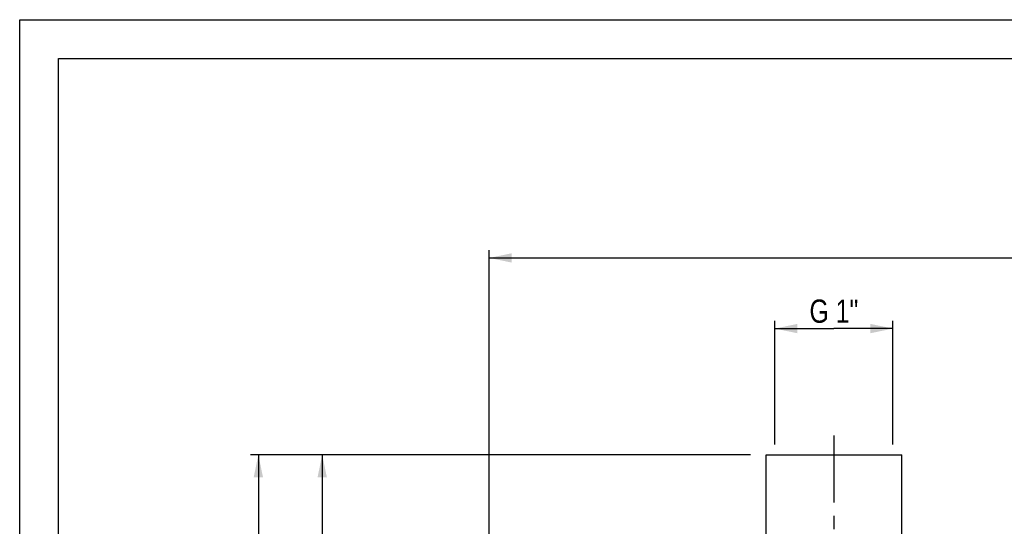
# Model space of a CAD drawing. Header units: millimetres. Extents: x 0 to 841, y 0 to 594.
# Tile 4 of 12: x 0 to 254, y 463 to 594. Entities that reach past the tile are written whole.
import ezdxf

# ---------------------------------------------------------------- set-up
doc = ezdxf.new("R2010")
doc.units = ezdxf.units.MM
doc.header["$LTSCALE"] = 46.2
doc.linetypes.add('CENTER', pattern=[0.6, 0.375, -0.075, 0.075, -0.075])
doc.layers.get('0').update_dxf_attribs({"linetype": 'CONTINUOUS'})
doc.layers.add('ASSI', color=7, linetype='CONTINUOUS')
doc.layers.add('QUOTE', color=7, linetype='CONTINUOUS')
doc.styles.get("Standard").update_dxf_attribs({"font": 'txt', "width": 0.8})
doc.dimstyles.new('DIMSTYLE_1', dxfattribs={"dimtxt": 6, "dimasz": 5.8, "dimexe": 1, "dimexo": 2, "dimgap": 0.75, "dimtad": 1, "dimdec": 3, "dimtxsty": 'Standard', "dimblk": '_FILLED', "dimblk1": '_FILLED', "dimblk2": '_FILLED', "dimcen": 0.09, "dimadec": 3, "dimazin": 2, "dimtp": 0.5, "dimtm": 0.5, "dimtfac": 1, "dimtdec": 3, "dimtofl": 0, "dimtmove": 0, "dimatfit": 3, "dimldrblk": '_FILLED', "dimfxl": 0, "dimtolj": 1, "dimarcsym": 0})
doc.dimstyles.new('DIMSTYLE_3', dxfattribs={"dimtxt": 6, "dimasz": 5.8, "dimexe": 1, "dimexo": 2, "dimgap": 0.75, "dimtad": 1, "dimdec": 3, "dimtxsty": 'Standard', "dimblk": '_FILLED', "dimblk1": '_FILLED', "dimblk2": '_FILLED', "dimcen": 0.09, "dimadec": 3, "dimazin": 2, "dimtp": 0.3, "dimtm": 0.3, "dimtfac": 1, "dimtdec": 3, "dimtofl": 0, "dimtmove": 0, "dimatfit": 3, "dimldrblk": '_FILLED', "dimfxl": 0, "dimtolj": 1, "dimarcsym": 0})

# ---------------------------------------------------------------- blocks, each defined once
blk = doc.blocks.new('_FILLED')
at = {"color": 0, "linetype": 'ByBlock'}
blk.add_solid([(0, 0), (-1, 0.207), (-1, -0.207)], dxfattribs=at)
blk = doc.blocks.new('*D13')
at = {"layer": 'QUOTE', "color": 2, "linetype": 'Continuous'}
for p, q in [((195, 515.7), (195, 516.2)), ((225.5, 515.7), (225.5, 516.2)), ((195, 484.24), (195, 515.7)), ((195, 514.2), (210.25, 514.2)), ((225.5, 514.2), (210.25, 514.2)), ((225.5, 484.24), (225.5, 515.7))]:
    blk.add_line(p, q, dxfattribs=at)
at = {"layer": 'QUOTE', "color": 2, "linetype": 'Continuous', "xscale": 5.8, "yscale": 5.8, "zscale": 5.8, "rotation": 180}
blk.add_blockref('_FILLED', (195, 514.2), dxfattribs=at)
at = {"layer": 'QUOTE', "color": 2, "linetype": 'Continuous', "xscale": 5.8, "yscale": 5.8, "zscale": 5.8}
blk.add_blockref('_FILLED', (225.5, 514.2), dxfattribs=at)
at = {"layer": 'QUOTE', "color": 2, "linetype": 'Continuous', "insert": (210.25, 521.7), "char_height": 6, "width": 21.75, "attachment_point": 2, "line_spacing_factor": 0.9}
blk.add_mtext('G 1"', dxfattribs=at)
blk = doc.blocks.new('*D14')
at = {"layer": 'QUOTE', "color": 2, "linetype": 'Continuous'}
for p, q in [((121.25, 385.09), (121.25, 534.45)), ((515.75, 428.39), (515.75, 534.45)), ((121.25, 532.45), (318.5, 532.45)), ((515.75, 532.45), (318.5, 532.45))]:
    blk.add_line(p, q, dxfattribs=at)
at = {"layer": 'QUOTE', "color": 2, "linetype": 'Continuous', "xscale": 5.8, "yscale": 5.8, "zscale": 5.8, "rotation": 180}
blk.add_blockref('_FILLED', (121.25, 532.45), dxfattribs=at)
at = {"layer": 'QUOTE', "color": 2, "linetype": 'Continuous', "xscale": 5.8, "yscale": 5.8, "zscale": 5.8}
blk.add_blockref('_FILLED', (515.75, 532.45), dxfattribs=at)
at = {"layer": 'QUOTE', "color": 2, "linetype": 'Continuous', "insert": (318.5, 539.95), "char_height": 6, "width": 29.85, "attachment_point": 2, "line_spacing_factor": 0.9}
blk.add_mtext('394,5', dxfattribs=at)
blk = doc.blocks.new('*D16')
at = {"layer": 'QUOTE', "color": 2, "linetype": 'Continuous'}
for p, q in [((188.75, 481.59), (76.12, 481.59)), ((78.12, 481.59), (78.12, 420.09)), ((78.12, 358.59), (78.12, 420.09)), ((114.66, 358.59), (76.12, 358.59))]:
    blk.add_line(p, q, dxfattribs=at)
at = {"layer": 'QUOTE', "color": 2, "linetype": 'Continuous', "xscale": 5.8, "yscale": 5.8, "zscale": 5.8}
for p, rotation in [((78.12, 481.59), 90), ((78.12, 358.59), 270)]:
    blk.add_blockref('_FILLED', p, dxfattribs=dict(at, rotation=rotation))
at = {"layer": 'QUOTE', "color": 2, "linetype": 'Continuous', "insert": (70.62, 420.09), "char_height": 6, "width": 16.2, "attachment_point": 2, "rotation": 90, "line_spacing_factor": 0.9}
blk.add_mtext('123', dxfattribs=at)
blk = doc.blocks.new('*D17')
at = {"layer": 'QUOTE', "color": 2, "linetype": 'Continuous'}
for p, q in [((188.75, 481.59), (59.63, 481.59)), ((61.63, 481.59), (61.63, 367.09)), ((61.63, 252.59), (61.63, 367.09)), ((258.75, 252.59), (59.63, 252.59))]:
    blk.add_line(p, q, dxfattribs=at)
at = {"layer": 'QUOTE', "color": 2, "linetype": 'Continuous', "xscale": 5.8, "yscale": 5.8, "zscale": 5.8}
for p, rotation in [((61.63, 481.59), 90), ((61.63, 252.59), 270)]:
    blk.add_blockref('_FILLED', p, dxfattribs=dict(at, rotation=rotation))
at = {"layer": 'QUOTE', "color": 2, "linetype": 'Continuous', "insert": (54.13, 367.09), "char_height": 6, "width": 19.8, "attachment_point": 2, "rotation": 90, "line_spacing_factor": 0.9}
blk.add_mtext('229', dxfattribs=at)

msp = doc.modelspace()

# ---------------------------------------------------------------- linework, layer by layer
at = {"color": 7, "linetype": 'Continuous'}
for p, q in [((0, 0), (0, 594)), ((0, 594), (840, 594)), ((10, 10), (10, 584)), ((10, 584), (830, 584))]:
    msp.add_line(p, q, dxfattribs=at)
at = {"layer": 'ASSI', "color": 2, "linetype": 'CENTER'}
msp.add_line((210.2542, 486.5916), (210.2542, 266.628), dxfattribs=at)
at = {"layer": 'ASSI', "color": 7, "linetype": 'Continuous'}
for p, q in [((192.7542, 455.0916), (192.7542, 481.5916)), ((192.7542, 481.5916), (227.7542, 481.5916)), ((227.7542, 455.0916), (227.7542, 481.5916))]:
    msp.add_line(p, q, dxfattribs=at)

# ---------------------------------------------------------------- dimensions: what is measured, and where the dimension line sits
at = {"layer": 'QUOTE', "color": 2, "linetype": 'Continuous'}
for base, p1, p2, angle, picture, middle in [((121.2542, 532.4538), (515.7542, 426.3861), (121.2542, 383.0916), 180, '*D14', (318.1042, 532.4538)), ((61.6317, 252.5916), (190.7542, 481.5916), (260.7542, 252.5916), 270, '*D17', (61.6317, 366.6916)), ((78.1238, 481.5916), (116.6562, 358.5916), (190.7542, 481.5916), 90, '*D16', (78.1238, 419.6916))]:
    dim = msp.add_linear_dim(base=base, p1=p1, p2=p2, angle=angle, dimstyle='DIMSTYLE_1', dxfattribs=at)
    dim.commit()
    dim.dimension.update_dxf_attribs({"geometry": picture, "text_midpoint": middle, "dimtype": 160})
dim = msp.add_linear_dim(base=(225.5042, 514.1965), p1=(195.0042, 482.2416), p2=(225.5042, 482.2416), text='<>G 1"', dimstyle='DIMSTYLE_3', dxfattribs=at)
dim.commit()
dim.dimension.update_dxf_attribs({"geometry": '*D13', "text_midpoint": (209.8542, 514.1965), "dimtype": 160})

doc.saveas('drawing.dxf')
